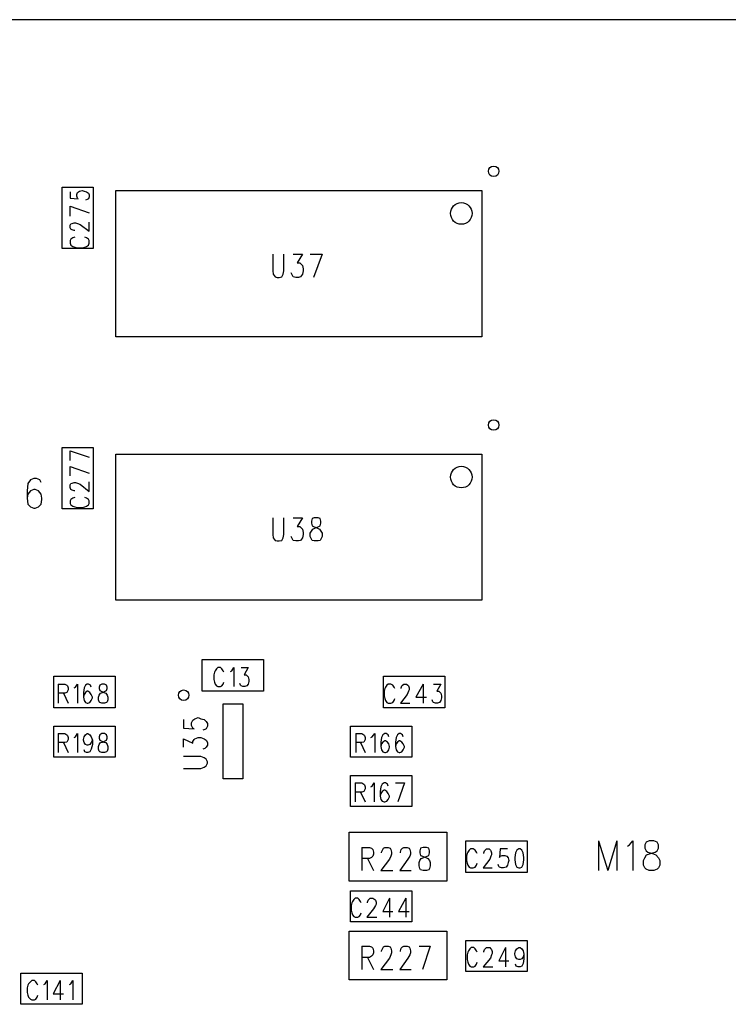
# Model space of a CAD drawing. Extents: x 11.9 to 28.1, y 10.8 to 21.2.
# Tile 9 of 23: x 17.5 to 18.6, y 16.3 to 17.8. Entities that reach past the tile are written whole.
import ezdxf

# ---------------------------------------------------------------- set-up
doc = ezdxf.new("R2010")
doc.units = 0
doc.header["$MEASUREMENT"] = 0
doc.layers.add('LAYNR1', color=2, linetype='Continuous')

msp = doc.modelspace()

# ---------------------------------------------------------------- linework, layer by layer
at = {"layer": 'LAYNR1', "color": 7}
for points in [[(18.702, 17.78), (16.345, 17.78)], [(17.573, 17.433), (17.573, 17.526)], [(17.573, 17.526), (17.62, 17.526)], [(17.62, 17.526), (17.62, 17.433)], [(17.585, 17.519), (17.585, 17.509), (17.597, 17.508), (17.596, 17.509), (17.595, 17.512), (17.595, 17.515), (17.596, 17.518), (17.599, 17.52), (17.603, 17.521), (17.606, 17.52), (17.61, 17.519), (17.613, 17.517), (17.614, 17.514), (17.614, 17.511), (17.613, 17.508), (17.611, 17.507), (17.608, 17.506)], [(17.654, 17.299), (17.654, 17.521)], [(17.654, 17.521), (18.209, 17.521)], [(18.209, 17.521), (18.209, 17.299)], [(17.585, 17.497), (17.614, 17.487)], [(17.585, 17.482), (17.585, 17.497)], [(17.592, 17.46), (17.591, 17.46), (17.588, 17.461), (17.586, 17.462), (17.585, 17.464), (17.585, 17.468), (17.586, 17.47), (17.588, 17.471), (17.591, 17.472), (17.593, 17.472), (17.596, 17.471), (17.6, 17.469), (17.614, 17.459), (17.614, 17.473)], [(17.592, 17.45), (17.589, 17.449), (17.586, 17.447), (17.585, 17.445), (17.585, 17.441), (17.586, 17.438), (17.589, 17.436), (17.592, 17.435), (17.596, 17.434), (17.603, 17.434), (17.607, 17.435), (17.61, 17.436), (17.613, 17.438), (17.614, 17.441), (17.614, 17.445), (17.613, 17.447), (17.61, 17.449), (17.607, 17.45)], [(17.62, 17.433), (17.573, 17.433)], [(17.892, 17.424), (17.892, 17.399), (17.893, 17.394), (17.896, 17.39), (17.899, 17.389), (17.902, 17.389), (17.906, 17.39), (17.908, 17.394), (17.909, 17.399), (17.909, 17.424)], [(17.923, 17.424), (17.937, 17.424), (17.929, 17.411), (17.933, 17.411), (17.935, 17.409), (17.937, 17.407), (17.938, 17.402), (17.938, 17.399), (17.937, 17.394), (17.934, 17.39), (17.931, 17.389), (17.927, 17.389), (17.923, 17.39), (17.922, 17.392), (17.92, 17.396)], [(17.949, 17.424), (17.967, 17.424)], [(17.967, 17.424), (17.954, 17.389)], [(18.209, 17.299), (17.654, 17.299)], [(17.573, 17.038), (17.573, 17.131)], [(17.573, 17.131), (17.62, 17.131)], [(17.585, 17.126), (17.614, 17.116)], [(17.585, 17.111), (17.585, 17.126)], [(17.62, 17.131), (17.62, 17.038)], [(17.654, 16.899), (17.654, 17.121)], [(17.654, 17.121), (18.209, 17.121)], [(18.209, 17.121), (18.209, 16.899)], [(17.585, 17.102), (17.614, 17.092)], [(17.585, 17.088), (17.585, 17.102)], [(17.541, 17.078), (17.539, 17.082), (17.534, 17.084), (17.53, 17.084), (17.525, 17.082), (17.521, 17.076), (17.52, 17.065), (17.52, 17.054), (17.521, 17.045), (17.525, 17.041), (17.53, 17.039)], [(17.585, 17.074), (17.586, 17.076), (17.588, 17.077), (17.591, 17.078), (17.593, 17.078), (17.596, 17.077), (17.6, 17.075), (17.614, 17.064), (17.614, 17.079)], [(17.532, 17.039), (17.537, 17.041), (17.541, 17.045), (17.542, 17.052), (17.542, 17.054), (17.541, 17.06), (17.537, 17.065), (17.532, 17.067), (17.53, 17.067), (17.525, 17.065), (17.521, 17.06), (17.52, 17.054)], [(17.592, 17.065), (17.591, 17.065), (17.588, 17.066), (17.586, 17.067), (17.585, 17.07), (17.585, 17.074)], [(17.592, 17.055), (17.589, 17.054), (17.586, 17.052), (17.585, 17.05), (17.585, 17.046), (17.586, 17.044), (17.589, 17.042), (17.592, 17.041), (17.596, 17.04)], [(17.603, 17.04), (17.607, 17.041), (17.61, 17.042), (17.613, 17.044), (17.614, 17.046), (17.614, 17.05), (17.613, 17.052), (17.61, 17.054), (17.607, 17.055)], [(17.53, 17.039), (17.532, 17.039)], [(17.62, 17.038), (17.573, 17.038)], [(17.596, 17.04), (17.603, 17.04)], [(17.892, 17.024), (17.892, 16.999), (17.893, 16.994), (17.896, 16.99), (17.899, 16.989), (17.902, 16.989), (17.906, 16.99), (17.908, 16.994), (17.909, 16.999), (17.909, 17.024)], [(17.923, 17.024), (17.937, 17.024), (17.929, 17.011), (17.933, 17.011), (17.935, 17.009), (17.937, 17.007), (17.938, 17.002), (17.938, 16.999), (17.937, 16.994), (17.934, 16.99), (17.931, 16.989), (17.927, 16.989), (17.923, 16.99), (17.922, 16.992), (17.92, 16.996)], [(18.209, 16.899), (17.654, 16.899)], [(17.785, 16.809), (17.878, 16.809)], [(17.785, 16.761), (17.785, 16.809)], [(17.878, 16.809), (17.878, 16.761)], [(17.818, 16.79), (17.817, 16.792), (17.815, 16.795), (17.813, 16.797), (17.809, 16.797), (17.807, 16.795), (17.805, 16.792), (17.804, 16.79), (17.803, 16.786), (17.803, 16.779), (17.804, 16.775), (17.805, 16.772), (17.807, 16.769), (17.809, 16.768), (17.813, 16.768), (17.815, 16.769), (17.817, 16.772), (17.818, 16.775)], [(17.828, 16.791), (17.83, 16.792), (17.833, 16.797), (17.833, 16.768)], [(17.844, 16.797), (17.855, 16.797), (17.849, 16.786), (17.852, 16.786), (17.854, 16.784), (17.855, 16.783), (17.856, 16.779), (17.856, 16.776), (17.855, 16.772), (17.853, 16.769), (17.85, 16.768), (17.847, 16.768), (17.844, 16.769), (17.843, 16.77), (17.842, 16.773)], [(17.56, 16.736), (17.56, 16.784)], [(17.56, 16.784), (17.653, 16.784)], [(17.653, 16.784), (17.653, 16.736)], [(18.06, 16.784), (18.153, 16.784)], [(18.06, 16.736), (18.06, 16.784)], [(18.153, 16.784), (18.153, 16.736)], [(17.567, 16.772), (17.567, 16.743)], [(17.567, 16.772), (17.577, 16.772), (17.58, 16.77), (17.581, 16.769), (17.582, 16.766), (17.582, 16.763), (17.581, 16.761), (17.58, 16.759), (17.577, 16.758), (17.567, 16.758)], [(17.591, 16.766), (17.593, 16.767), (17.596, 16.772), (17.596, 16.743)], [(17.617, 16.767), (17.616, 16.77), (17.613, 16.772), (17.611, 16.772), (17.608, 16.77), (17.606, 16.766), (17.605, 16.759), (17.605, 16.752), (17.606, 16.747), (17.608, 16.744), (17.611, 16.743), (17.612, 16.743)], [(18.067, 16.772), (18.065, 16.77), (18.063, 16.767), (18.062, 16.765), (18.061, 16.761), (18.061, 16.754), (18.062, 16.75), (18.063, 16.747), (18.065, 16.744), (18.067, 16.743)], [(18.077, 16.765), (18.076, 16.767), (18.074, 16.77), (18.071, 16.772), (18.067, 16.772)], [(18.087, 16.765), (18.087, 16.766), (18.088, 16.769), (18.089, 16.77), (18.091, 16.772), (18.095, 16.772), (18.097, 16.77), (18.098, 16.769), (18.099, 16.766), (18.099, 16.763), (18.098, 16.761), (18.096, 16.756), (18.086, 16.743), (18.1, 16.743)], [(18.12, 16.772), (18.109, 16.752), (18.125, 16.752)], [(18.12, 16.772), (18.12, 16.743)], [(18.136, 16.772), (18.147, 16.772), (18.141, 16.761), (18.144, 16.761), (18.146, 16.759)], [(17.575, 16.758), (17.582, 16.743)], [(17.612, 16.761), (17.611, 16.761), (17.608, 16.759), (17.606, 16.756), (17.605, 16.752)], [(17.612, 16.743), (17.615, 16.744), (17.617, 16.747), (17.619, 16.751), (17.619, 16.752), (17.617, 16.756), (17.615, 16.759), (17.612, 16.761)], [(17.878, 16.761), (17.785, 16.761)], [(18.067, 16.743), (18.071, 16.743), (18.074, 16.744), (18.076, 16.747), (18.077, 16.75)], [(18.135, 16.745), (18.134, 16.748)], [(18.146, 16.759), (18.147, 16.758), (18.148, 16.754), (18.148, 16.751), (18.147, 16.747), (18.145, 16.744), (18.142, 16.743), (18.139, 16.743), (18.136, 16.744), (18.135, 16.745)], [(17.653, 16.736), (17.56, 16.736)], [(17.817, 16.628), (17.817, 16.742)], [(17.817, 16.742), (17.847, 16.742)], [(17.847, 16.742), (17.847, 16.628)], [(18.153, 16.736), (18.06, 16.736)], [(17.757, 16.718), (17.757, 16.705), (17.773, 16.704), (17.771, 16.705), (17.769, 16.709), (17.769, 16.713), (17.771, 16.717), (17.774, 16.719), (17.779, 16.721), (17.783, 16.719), (17.788, 16.718), (17.791, 16.715), (17.793, 16.712), (17.793, 16.708), (17.791, 16.704), (17.789, 16.703), (17.786, 16.702)], [(17.56, 16.661), (17.56, 16.708)], [(17.56, 16.708), (17.653, 16.708)], [(17.653, 16.708), (17.653, 16.661)], [(18.01, 16.661), (18.01, 16.708)], [(18.01, 16.708), (18.103, 16.708)], [(18.103, 16.708), (18.103, 16.661)], [(17.567, 16.697), (17.567, 16.668)], [(17.567, 16.697), (17.577, 16.697), (17.58, 16.695), (17.581, 16.694), (17.582, 16.691), (17.582, 16.688), (17.581, 16.686), (17.58, 16.684), (17.577, 16.683), (17.567, 16.683)], [(17.591, 16.691), (17.593, 16.692), (17.596, 16.697), (17.596, 16.668)], [(17.612, 16.679), (17.611, 16.679), (17.608, 16.68), (17.606, 16.683), (17.605, 16.687), (17.605, 16.688), (17.606, 16.692), (17.608, 16.695), (17.611, 16.697), (17.612, 16.697)], [(17.612, 16.697), (17.615, 16.695), (17.617, 16.692), (17.619, 16.687), (17.619, 16.68), (17.617, 16.673), (17.615, 16.669), (17.612, 16.668)], [(17.757, 16.676), (17.757, 16.689), (17.771, 16.682), (17.771, 16.685), (17.773, 16.688), (17.774, 16.689), (17.779, 16.691), (17.783, 16.691), (17.788, 16.689), (17.791, 16.687), (17.793, 16.683), (17.793, 16.679), (17.791, 16.676), (17.789, 16.674), (17.786, 16.673)], [(18.018, 16.697), (18.018, 16.668)], [(18.018, 16.697), (18.027, 16.697), (18.03, 16.695), (18.031, 16.694), (18.032, 16.691), (18.032, 16.688), (18.031, 16.686), (18.03, 16.684), (18.027, 16.683), (18.018, 16.683)], [(18.041, 16.691), (18.043, 16.692), (18.047, 16.697), (18.047, 16.668)], [(18.068, 16.692), (18.067, 16.695), (18.064, 16.697), (18.062, 16.697), (18.059, 16.695), (18.057, 16.691), (18.056, 16.684), (18.056, 16.677), (18.057, 16.672), (18.059, 16.669), (18.062, 16.668), (18.063, 16.668), (18.066, 16.669), (18.068, 16.672), (18.069, 16.676), (18.069, 16.677), (18.068, 16.681), (18.066, 16.684), (18.063, 16.686), (18.062, 16.686), (18.059, 16.684), (18.057, 16.681), (18.056, 16.677)], [(18.09, 16.692), (18.089, 16.695), (18.086, 16.697), (18.084, 16.697), (18.081, 16.695), (18.079, 16.691), (18.078, 16.684), (18.078, 16.677), (18.079, 16.672), (18.081, 16.669), (18.084, 16.668), (18.085, 16.668), (18.088, 16.669), (18.09, 16.672), (18.092, 16.676), (18.092, 16.677), (18.09, 16.681), (18.088, 16.684), (18.085, 16.686), (18.084, 16.686), (18.081, 16.684), (18.079, 16.681), (18.078, 16.677)], [(17.575, 16.683), (17.582, 16.668)], [(17.619, 16.687), (17.617, 16.683), (17.615, 16.68), (17.612, 16.679)], [(18.025, 16.683), (18.032, 16.668)], [(17.653, 16.661), (17.56, 16.661)], [(17.612, 16.668), (17.61, 16.668), (17.607, 16.669), (17.606, 16.672)], [(17.757, 16.644), (17.783, 16.644), (17.788, 16.646), (17.791, 16.648), (17.793, 16.652), (17.793, 16.654), (17.791, 16.658), (17.788, 16.66), (17.783, 16.662), (17.757, 16.662)], [(18.103, 16.661), (18.01, 16.661)], [(18.01, 16.633), (18.103, 16.633)], [(18.01, 16.586), (18.01, 16.633)], [(18.103, 16.633), (18.103, 16.586)], [(17.847, 16.628), (17.817, 16.628)], [(18.017, 16.622), (18.017, 16.593)], [(18.017, 16.622), (18.027, 16.622), (18.03, 16.62), (18.031, 16.619), (18.032, 16.616), (18.032, 16.613), (18.031, 16.611), (18.03, 16.609), (18.027, 16.608), (18.017, 16.608)], [(18.041, 16.616), (18.043, 16.617), (18.046, 16.622), (18.046, 16.593)], [(18.067, 16.617), (18.066, 16.62), (18.063, 16.622), (18.061, 16.622), (18.058, 16.62), (18.056, 16.616), (18.055, 16.609), (18.055, 16.602), (18.056, 16.597), (18.058, 16.594), (18.061, 16.593), (18.062, 16.593)], [(18.078, 16.622), (18.092, 16.622)], [(18.092, 16.622), (18.082, 16.593)], [(18.025, 16.608), (18.032, 16.593)], [(18.062, 16.611), (18.061, 16.611), (18.058, 16.609), (18.056, 16.606), (18.055, 16.602)], [(18.062, 16.593), (18.065, 16.594), (18.067, 16.597), (18.069, 16.601), (18.069, 16.602), (18.067, 16.606), (18.065, 16.609), (18.062, 16.611)], [(18.103, 16.586), (18.01, 16.586)], [(18.008, 16.547), (18.156, 16.547)], [(18.008, 16.473), (18.008, 16.547)], [(18.156, 16.547), (18.156, 16.473)], [(18.027, 16.524), (18.027, 16.489)], [(18.027, 16.524), (18.039, 16.524)], [(18.039, 16.524), (18.042, 16.523)], [(18.06, 16.523), (18.062, 16.524)], [(18.062, 16.524), (18.067, 16.524)], [(18.067, 16.524), (18.07, 16.523)], [(18.089, 16.523), (18.091, 16.524)], [(18.091, 16.524), (18.096, 16.524)], [(18.096, 16.524), (18.099, 16.523)], [(18.12, 16.524), (18.116, 16.523)], [(18.125, 16.524), (18.12, 16.524)], [(18.129, 16.523), (18.125, 16.524)], [(18.185, 16.534), (18.278, 16.534)], [(18.185, 16.486), (18.185, 16.534)], [(18.278, 16.534), (18.278, 16.486)], [(18.386, 16.534), (18.386, 16.489)], [(18.386, 16.534), (18.4, 16.489)], [(18.414, 16.534), (18.4, 16.489)], [(18.414, 16.534), (18.414, 16.489)], [(18.43, 16.526), (18.433, 16.528), (18.438, 16.534), (18.438, 16.489)], [(18.463, 16.534), (18.458, 16.532), (18.456, 16.528), (18.456, 16.523)], [(18.477, 16.523), (18.477, 16.528), (18.475, 16.532), (18.47, 16.534), (18.463, 16.534)], [(18.042, 16.509), (18.039, 16.507)], [(18.042, 16.523), (18.044, 16.521)], [(18.044, 16.511), (18.042, 16.509)], [(18.044, 16.521), (18.045, 16.517)], [(18.045, 16.514), (18.044, 16.511)], [(18.045, 16.517), (18.045, 16.514)], [(18.057, 16.517), (18.059, 16.521)], [(18.057, 16.516), (18.057, 16.517)], [(18.059, 16.521), (18.06, 16.523)], [(18.071, 16.511), (18.069, 16.506)], [(18.07, 16.523), (18.071, 16.521)], [(18.071, 16.521), (18.072, 16.517)], [(18.072, 16.514), (18.071, 16.511)], [(18.072, 16.517), (18.072, 16.514)], [(18.086, 16.517), (18.087, 16.521)], [(18.086, 16.516), (18.086, 16.517)], [(18.087, 16.521), (18.089, 16.523)], [(18.1, 16.511), (18.097, 16.506)], [(18.099, 16.523), (18.1, 16.521)], [(18.1, 16.521), (18.101, 16.517)], [(18.101, 16.514), (18.1, 16.511)], [(18.101, 16.517), (18.101, 16.514)], [(18.116, 16.523), (18.115, 16.519)], [(18.115, 16.519), (18.115, 16.516)], [(18.115, 16.516), (18.116, 16.512)], [(18.116, 16.512), (18.119, 16.511)], [(18.117, 16.507), (18.121, 16.509)], [(18.119, 16.511), (18.124, 16.509)], [(18.121, 16.509), (18.126, 16.511)], [(18.124, 16.509), (18.127, 16.507)], [(18.126, 16.511), (18.129, 16.512)], [(18.13, 16.519), (18.129, 16.523)], [(18.129, 16.512), (18.13, 16.516)], [(18.13, 16.516), (18.13, 16.519)], [(18.192, 16.522), (18.19, 16.52), (18.188, 16.517), (18.187, 16.515), (18.186, 16.511), (18.186, 16.504), (18.187, 16.5), (18.188, 16.497), (18.19, 16.494), (18.192, 16.493)], [(18.202, 16.515), (18.201, 16.517), (18.199, 16.52), (18.196, 16.522), (18.192, 16.522)], [(18.212, 16.515), (18.212, 16.516), (18.213, 16.519), (18.214, 16.52), (18.216, 16.522), (18.22, 16.522), (18.222, 16.52), (18.223, 16.519), (18.224, 16.516), (18.224, 16.513), (18.223, 16.511), (18.221, 16.506), (18.211, 16.493), (18.225, 16.493)], [(18.237, 16.522), (18.236, 16.509), (18.237, 16.511)], [(18.248, 16.522), (18.237, 16.522)], [(18.237, 16.511), (18.24, 16.512), (18.244, 16.512), (18.247, 16.511), (18.249, 16.508)], [(18.26, 16.516), (18.259, 16.509), (18.259, 16.505), (18.26, 16.498)], [(18.265, 16.522), (18.262, 16.52), (18.26, 16.516)], [(18.26, 16.498), (18.262, 16.494), (18.265, 16.493), (18.267, 16.493), (18.27, 16.494), (18.272, 16.498), (18.273, 16.505), (18.273, 16.509), (18.272, 16.516), (18.27, 16.52), (18.267, 16.522), (18.265, 16.522)], [(18.463, 16.489), (18.458, 16.491), (18.456, 16.493), (18.454, 16.497), (18.454, 16.504), (18.456, 16.508), (18.459, 16.513), (18.465, 16.515), (18.472, 16.517), (18.475, 16.519), (18.477, 16.523)], [(18.456, 16.523), (18.458, 16.519), (18.461, 16.517), (18.468, 16.515), (18.473, 16.513), (18.477, 16.508), (18.479, 16.504), (18.479, 16.497), (18.477, 16.493), (18.475, 16.491), (18.47, 16.489)], [(18.039, 16.507), (18.027, 16.507)], [(18.036, 16.507), (18.045, 16.489)], [(18.069, 16.506), (18.056, 16.489)], [(18.097, 16.506), (18.085, 16.489)], [(18.114, 16.501), (18.115, 16.504)], [(18.114, 16.496), (18.114, 16.501)], [(18.115, 16.492), (18.114, 16.496)], [(18.115, 16.504), (18.117, 16.507)], [(18.127, 16.507), (18.13, 16.504)], [(18.13, 16.504), (18.131, 16.501)], [(18.131, 16.496), (18.13, 16.492)], [(18.131, 16.501), (18.131, 16.496)], [(18.192, 16.493), (18.196, 16.493), (18.199, 16.494), (18.201, 16.497), (18.202, 16.5)], [(18.249, 16.501), (18.248, 16.497), (18.246, 16.494), (18.242, 16.493), (18.239, 16.493), (18.236, 16.494), (18.235, 16.495), (18.234, 16.498)], [(18.249, 16.508), (18.25, 16.504), (18.249, 16.501)], [(18.056, 16.489), (18.074, 16.489)], [(18.085, 16.489), (18.102, 16.489)], [(18.116, 16.49), (18.115, 16.492)], [(18.12, 16.489), (18.116, 16.49)], [(18.125, 16.489), (18.12, 16.489)], [(18.129, 16.49), (18.125, 16.489)], [(18.13, 16.492), (18.129, 16.49)], [(18.278, 16.486), (18.185, 16.486)], [(18.47, 16.489), (18.463, 16.489)], [(18.156, 16.473), (18.008, 16.473)], [(18.01, 16.458), (18.103, 16.458)], [(18.01, 16.411), (18.01, 16.458)], [(18.103, 16.458), (18.103, 16.411)], [(18.026, 16.44), (18.025, 16.442), (18.023, 16.445), (18.021, 16.447), (18.017, 16.447), (18.015, 16.445), (18.013, 16.442), (18.012, 16.44), (18.011, 16.436), (18.011, 16.429), (18.012, 16.425), (18.013, 16.422), (18.015, 16.419), (18.017, 16.418), (18.021, 16.418), (18.023, 16.419), (18.025, 16.422), (18.026, 16.425)], [(18.036, 16.44), (18.036, 16.441), (18.037, 16.444), (18.038, 16.445), (18.04, 16.447), (18.044, 16.447), (18.047, 16.445), (18.048, 16.444), (18.049, 16.441), (18.049, 16.438), (18.048, 16.436), (18.045, 16.431), (18.035, 16.418), (18.05, 16.418)], [(18.069, 16.447), (18.059, 16.427), (18.074, 16.427)], [(18.069, 16.447), (18.069, 16.418)], [(18.094, 16.447), (18.083, 16.427), (18.099, 16.427)], [(18.094, 16.447), (18.094, 16.418)], [(18.103, 16.411), (18.01, 16.411)], [(18.008, 16.323), (18.008, 16.397)], [(18.008, 16.397), (18.156, 16.397)], [(18.156, 16.397), (18.156, 16.323)], [(18.185, 16.383), (18.278, 16.383)], [(18.185, 16.336), (18.185, 16.383)], [(18.278, 16.383), (18.278, 16.336)], [(18.027, 16.374), (18.027, 16.339)], [(18.027, 16.374), (18.039, 16.374)], [(18.039, 16.374), (18.042, 16.373)], [(18.042, 16.373), (18.044, 16.371)], [(18.044, 16.361), (18.042, 16.359)], [(18.044, 16.371), (18.045, 16.367)], [(18.045, 16.364), (18.044, 16.361)], [(18.045, 16.367), (18.045, 16.364)], [(18.057, 16.367), (18.059, 16.371)], [(18.057, 16.366), (18.057, 16.367)], [(18.059, 16.371), (18.06, 16.373)], [(18.06, 16.373), (18.062, 16.374)], [(18.062, 16.374), (18.067, 16.374)], [(18.067, 16.374), (18.07, 16.373)], [(18.071, 16.361), (18.069, 16.356)], [(18.07, 16.373), (18.071, 16.371)], [(18.071, 16.371), (18.072, 16.367)], [(18.072, 16.364), (18.071, 16.361)], [(18.072, 16.367), (18.072, 16.364)], [(18.086, 16.367), (18.087, 16.371)], [(18.086, 16.366), (18.086, 16.367)], [(18.087, 16.371), (18.089, 16.373)], [(18.089, 16.373), (18.091, 16.374)], [(18.091, 16.374), (18.096, 16.374)], [(18.096, 16.374), (18.099, 16.373)], [(18.1, 16.361), (18.097, 16.356)], [(18.099, 16.373), (18.1, 16.371)], [(18.1, 16.371), (18.101, 16.367)], [(18.101, 16.364), (18.1, 16.361)], [(18.101, 16.367), (18.101, 16.364)], [(18.114, 16.374), (18.131, 16.374)], [(18.131, 16.374), (18.119, 16.339)], [(18.202, 16.365), (18.201, 16.367), (18.199, 16.37), (18.197, 16.372), (18.193, 16.372), (18.191, 16.37), (18.189, 16.367), (18.188, 16.365), (18.187, 16.361), (18.187, 16.354), (18.188, 16.35), (18.189, 16.347), (18.191, 16.344), (18.193, 16.343), (18.197, 16.343), (18.199, 16.344), (18.201, 16.347), (18.202, 16.35)], [(18.212, 16.365), (18.212, 16.366), (18.213, 16.369), (18.214, 16.37), (18.216, 16.372), (18.221, 16.372), (18.223, 16.37), (18.224, 16.369), (18.225, 16.366), (18.225, 16.363), (18.224, 16.361), (18.222, 16.356), (18.211, 16.343), (18.226, 16.343)], [(18.245, 16.372), (18.235, 16.352), (18.25, 16.352)], [(18.245, 16.372), (18.245, 16.343)], [(18.273, 16.362), (18.272, 16.358), (18.27, 16.355), (18.267, 16.354), (18.265, 16.354), (18.262, 16.355), (18.26, 16.358), (18.259, 16.362), (18.259, 16.363), (18.26, 16.367), (18.262, 16.37), (18.265, 16.372), (18.267, 16.372), (18.27, 16.37), (18.272, 16.367), (18.273, 16.362), (18.273, 16.355), (18.272, 16.348), (18.27, 16.344), (18.267, 16.343), (18.264, 16.343), (18.261, 16.344), (18.26, 16.347)], [(18.039, 16.357), (18.027, 16.357)], [(18.036, 16.357), (18.045, 16.339)], [(18.042, 16.359), (18.039, 16.357)], [(18.069, 16.356), (18.056, 16.339)], [(18.097, 16.356), (18.085, 16.339)], [(17.51, 16.286), (17.51, 16.333)], [(17.51, 16.333), (17.603, 16.333)], [(17.603, 16.333), (17.603, 16.286)], [(18.056, 16.339), (18.074, 16.339)], [(18.085, 16.339), (18.102, 16.339)], [(18.278, 16.336), (18.185, 16.336)], [(17.536, 16.315), (17.535, 16.317), (17.533, 16.32), (17.531, 16.322), (17.527, 16.322), (17.525, 16.32), (17.522, 16.317), (17.521, 16.315), (17.52, 16.311), (17.52, 16.304), (17.521, 16.3), (17.522, 16.297), (17.525, 16.294), (17.527, 16.293), (17.531, 16.293), (17.533, 16.294), (17.535, 16.297), (17.536, 16.3)], [(17.545, 16.316), (17.547, 16.317), (17.55, 16.322), (17.55, 16.293)], [(17.57, 16.322), (17.559, 16.302), (17.575, 16.302)], [(17.57, 16.322), (17.57, 16.293)], [(17.584, 16.316), (17.586, 16.317), (17.589, 16.322), (17.589, 16.293)], [(18.156, 16.323), (18.008, 16.323)], [(17.603, 16.286), (17.51, 16.286)]]:
    msp.add_lwpolyline(points, dxfattribs=at)
for points in [[(17.955, 17.024), (17.952, 17.023), (17.951, 17.019), (17.951, 17.016), (17.952, 17.012), (17.954, 17.011), (17.959, 17.009), (17.963, 17.007), (17.965, 17.004), (17.967, 17.001), (17.967, 16.996), (17.965, 16.992), (17.964, 16.99), (17.961, 16.989), (17.955, 16.989), (17.952, 16.99), (17.951, 16.992), (17.949, 16.996), (17.949, 17.001), (17.951, 17.004), (17.953, 17.007), (17.957, 17.009), (17.962, 17.011), (17.964, 17.012), (17.965, 17.016), (17.965, 17.019), (17.964, 17.023), (17.961, 17.024), (17.955, 17.024)], [(17.633, 16.772), (17.63, 16.77), (17.629, 16.767), (17.629, 16.765), (17.63, 16.762), (17.632, 16.761), (17.636, 16.759), (17.639, 16.758), (17.641, 16.755), (17.642, 16.752), (17.642, 16.748), (17.641, 16.745), (17.64, 16.744), (17.637, 16.743), (17.633, 16.743), (17.63, 16.744), (17.629, 16.745), (17.628, 16.748), (17.628, 16.752), (17.629, 16.755), (17.631, 16.758), (17.634, 16.759), (17.638, 16.761), (17.64, 16.762), (17.641, 16.765), (17.641, 16.767), (17.64, 16.77), (17.637, 16.772), (17.633, 16.772)], [(17.633, 16.697), (17.63, 16.695), (17.629, 16.692), (17.629, 16.69), (17.63, 16.687), (17.632, 16.686), (17.636, 16.684), (17.639, 16.683), (17.641, 16.68), (17.642, 16.677), (17.642, 16.673), (17.641, 16.67), (17.64, 16.669), (17.637, 16.668), (17.633, 16.668), (17.63, 16.669), (17.629, 16.67), (17.628, 16.673), (17.628, 16.677), (17.629, 16.68), (17.631, 16.683), (17.634, 16.684), (17.638, 16.686), (17.64, 16.687), (17.641, 16.69), (17.641, 16.692), (17.64, 16.695), (17.637, 16.697), (17.633, 16.697)]]:
    msp.add_lwpolyline(points, close=True, dxfattribs=at)
for centre, radius in [((18.227, 17.55), 0.008), ((18.178, 17.486), 0.0164), ((18.227, 17.165), 0.008), ((18.178, 17.086), 0.0164), ((17.757, 16.755), 0.008)]:
    msp.add_circle(centre, radius, dxfattribs=at)

doc.saveas('drawing.dxf')
